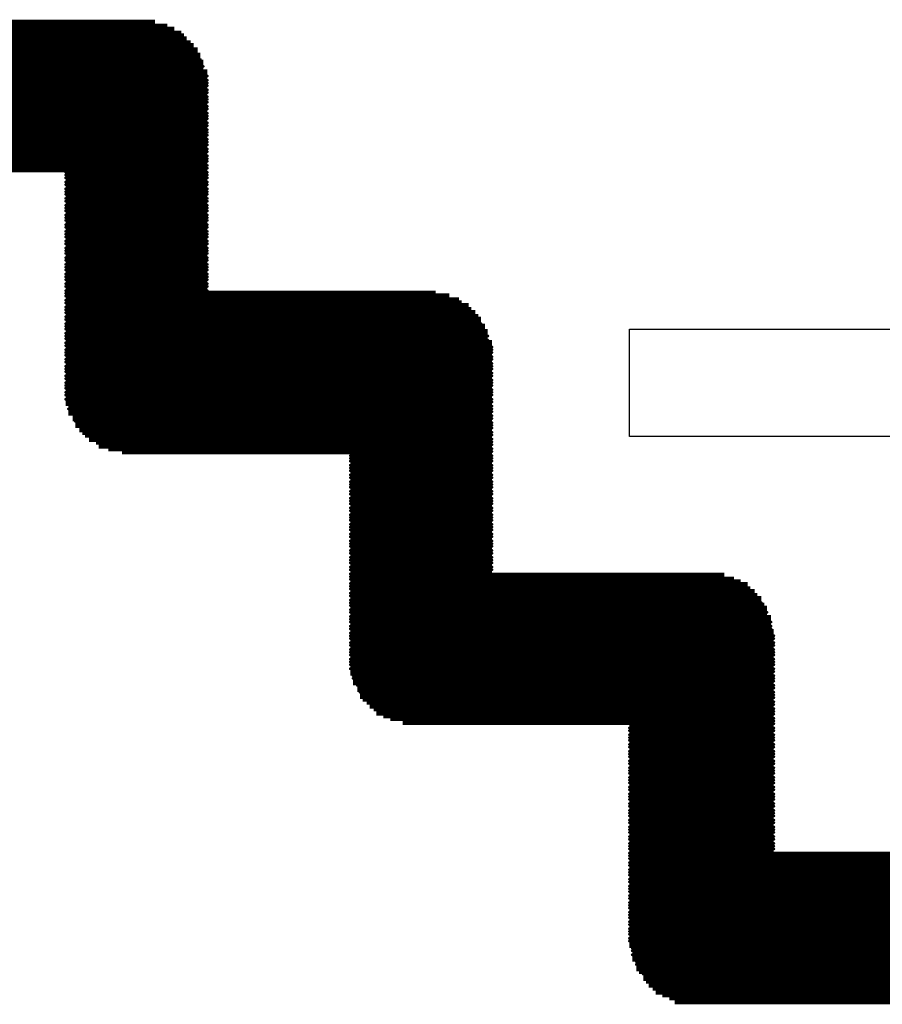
# Model space of a CAD drawing. Extents: x -0.07 to 0.95, y -0.15 to 2.1.
# Tile 10 of 19: x 0.4336 to 0.4963, y 0.6189 to 0.6905. Entities that reach past the tile are written whole.
import ezdxf

# ---------------------------------------------------------------- set-up
doc = ezdxf.new("R2010")
doc.units = 0
doc.layers.get('0').update_dxf_attribs({"linetype": 'CONTINUOUS'})
doc.layers.add('gto', color=2, linetype='CONTINUOUS')

# ---------------------------------------------------------------- blocks, each defined once
blk = doc.blocks.new('D72')
at = {"const_width": 0.0001}
blk.add_lwpolyline([(-0.00005, 0, 1), (0.00005, 0, 1)], format="xyb", close=True, dxfattribs=at)

msp = doc.modelspace()

# ---------------------------------------------------------------- linework, layer by layer
at = {"layer": 'gto', "color": 2, "const_width": 0.001}
for points in [[(0.4164, 0.69), (0.4434, 0.69)], [(0.4164, 0.6897), (0.4443, 0.6897)], [(0.4164, 0.6895), (0.4448, 0.6895)], [(0.4164, 0.6892), (0.4453, 0.6892)], [(0.4164, 0.689), (0.4455, 0.689)], [(0.4164, 0.6888), (0.4457, 0.6888)], [(0.4164, 0.6885), (0.446, 0.6885)], [(0.4164, 0.6883), (0.4462, 0.6883)], [(0.4164, 0.688), (0.4465, 0.688)], [(0.4164, 0.6878), (0.4465, 0.6878)], [(0.4164, 0.6876), (0.4467, 0.6876)], [(0.4164, 0.6873), (0.4467, 0.6873)], [(0.4164, 0.6871), (0.4469, 0.6871)], [(0.4164, 0.6868), (0.4469, 0.6868)], [(0.4164, 0.6866), (0.4469, 0.6866)], [(0.4164, 0.6864), (0.4472, 0.6864)], [(0.4164, 0.6861), (0.4472, 0.6861)], [(0.4164, 0.6859), (0.4472, 0.6859)], [(0.4164, 0.6857), (0.4472, 0.6857)], [(0.4164, 0.6854), (0.4472, 0.6854)], [(0.4164, 0.6852), (0.4472, 0.6852)], [(0.4164, 0.6849), (0.4472, 0.6849)], [(0.4164, 0.6847), (0.4472, 0.6847)], [(0.4164, 0.6845), (0.4472, 0.6845)], [(0.4164, 0.6842), (0.4472, 0.6842)], [(0.4164, 0.684), (0.4472, 0.684)], [(0.4166, 0.6837), (0.4472, 0.6837)], [(0.4166, 0.6835), (0.4472, 0.6835)], [(0.4166, 0.6833), (0.4472, 0.6833)], [(0.4166, 0.683), (0.4472, 0.683)], [(0.4168, 0.6828), (0.4472, 0.6828)], [(0.4168, 0.6825), (0.4472, 0.6825)], [(0.4168, 0.6823), (0.4472, 0.6823)], [(0.4171, 0.6821), (0.4472, 0.6821)], [(0.4173, 0.6818), (0.4472, 0.6818)], [(0.4173, 0.6816), (0.4472, 0.6816)], [(0.4175, 0.6814), (0.4472, 0.6814)], [(0.4178, 0.6811), (0.4472, 0.6811)], [(0.418, 0.6809), (0.4472, 0.6809)], [(0.4183, 0.6806), (0.4472, 0.6806)], [(0.4187, 0.6804), (0.4472, 0.6804)], [(0.4192, 0.6802), (0.4472, 0.6802)], [(0.4199, 0.6799), (0.4472, 0.6799)], [(0.4369, 0.6797), (0.4472, 0.6797)], [(0.4369, 0.6794), (0.4472, 0.6794)], [(0.4369, 0.6792), (0.4472, 0.6792)], [(0.4369, 0.679), (0.4472, 0.679)], [(0.4369, 0.6787), (0.4472, 0.6787)], [(0.4369, 0.6785), (0.4472, 0.6785)], [(0.4369, 0.6782), (0.4472, 0.6782)], [(0.4369, 0.678), (0.4472, 0.678)], [(0.4369, 0.6778), (0.4472, 0.6778)], [(0.4369, 0.6775), (0.4472, 0.6775)], [(0.4369, 0.6773), (0.4472, 0.6773)], [(0.4369, 0.677), (0.4472, 0.677)], [(0.4369, 0.6768), (0.4472, 0.6768)], [(0.4369, 0.6766), (0.4472, 0.6766)], [(0.4369, 0.6763), (0.4472, 0.6763)], [(0.4369, 0.6761), (0.4472, 0.6761)], [(0.4369, 0.6759), (0.4472, 0.6759)], [(0.4369, 0.6756), (0.4472, 0.6756)], [(0.4369, 0.6754), (0.4472, 0.6754)], [(0.4369, 0.6751), (0.4472, 0.6751)], [(0.4369, 0.6749), (0.4472, 0.6749)], [(0.4369, 0.6747), (0.4472, 0.6747)], [(0.4369, 0.6744), (0.4472, 0.6744)], [(0.4369, 0.6742), (0.4472, 0.6742)], [(0.4369, 0.6739), (0.4472, 0.6739)], [(0.4369, 0.6737), (0.4472, 0.6737)], [(0.4369, 0.6735), (0.4472, 0.6735)], [(0.4369, 0.6732), (0.4472, 0.6732)], [(0.4369, 0.673), (0.4472, 0.673)], [(0.4369, 0.6727), (0.4472, 0.6727)], [(0.4369, 0.6725), (0.4472, 0.6725)], [(0.4369, 0.6723), (0.4472, 0.6723)], [(0.4369, 0.672), (0.4472, 0.672)], [(0.4369, 0.6718), (0.4472, 0.6718)], [(0.4369, 0.6716), (0.4472, 0.6716)], [(0.4369, 0.6713), (0.4472, 0.6713)], [(0.4369, 0.6711), (0.4472, 0.6711)], [(0.4369, 0.6708), (0.4472, 0.6708)], [(0.4369, 0.6706), (0.4472, 0.6706)], [(0.4369, 0.6704), (0.4472, 0.6704)], [(0.4369, 0.6701), (0.4472, 0.6701)], [(0.4369, 0.6699), (0.4472, 0.6699)], [(0.4397, 0.6698), (0.4655, 0.6698)], [(0.4404, 0.6701), (0.4648, 0.6701)], [(0.4413, 0.6703), (0.4638, 0.6703)], [(0.4369, 0.6696), (0.4634, 0.6696)], [(0.4369, 0.6694), (0.4644, 0.6694)], [(0.4369, 0.6692), (0.4651, 0.6692)], [(0.4387, 0.6691), (0.4664, 0.6691)], [(0.4389, 0.6694), (0.4662, 0.6694)], [(0.4394, 0.6696), (0.4657, 0.6696)], [(0.4369, 0.6689), (0.4653, 0.6689)], [(0.4369, 0.6687), (0.4658, 0.6687)], [(0.4369, 0.6684), (0.4661, 0.6684)], [(0.438, 0.6684), (0.4671, 0.6684)], [(0.4382, 0.6686), (0.4669, 0.6686)], [(0.4385, 0.6689), (0.4667, 0.6689)], [(0.4369, 0.6682), (0.4663, 0.6682)], [(0.4369, 0.668), (0.4665, 0.668)], [(0.4369, 0.6677), (0.4668, 0.6677)], [(0.4377, 0.6679), (0.4674, 0.6679)], [(0.4377, 0.6677), (0.4674, 0.6677)], [(0.438, 0.6682), (0.4671, 0.6682)], [(0.4369, 0.6675), (0.4668, 0.6675)], [(0.4369, 0.6673), (0.467, 0.6673)], [(0.4369, 0.667), (0.467, 0.667)], [(0.4375, 0.6675), (0.4676, 0.6675)], [(0.4375, 0.6672), (0.4676, 0.6672)], [(0.4375, 0.667), (0.4676, 0.667)], [(0.4369, 0.6668), (0.4673, 0.6668)], [(0.4369, 0.6665), (0.4673, 0.6665)], [(0.4369, 0.6663), (0.4675, 0.6663)], [(0.4369, 0.6661), (0.4675, 0.6661)], [(0.4373, 0.6667), (0.4679, 0.6667)], [(0.4373, 0.6665), (0.4679, 0.6665)], [(0.4373, 0.6663), (0.4679, 0.6663)], [(0.4369, 0.6658), (0.4675, 0.6658)], [(0.4369, 0.6656), (0.4675, 0.6656)], [(0.4373, 0.666), (0.4679, 0.666)], [(0.4373, 0.6658), (0.4679, 0.6658)], [(0.4373, 0.6655), (0.4679, 0.6655)], [(0.4369, 0.6653), (0.4675, 0.6653)], [(0.4369, 0.6651), (0.4675, 0.6651)], [(0.4369, 0.6649), (0.4675, 0.6649)], [(0.4373, 0.6653), (0.4679, 0.6653)], [(0.4373, 0.6651), (0.4679, 0.6651)], [(0.4373, 0.6648), (0.4679, 0.6648)], [(0.4369, 0.6646), (0.4675, 0.6646)], [(0.4369, 0.6644), (0.4675, 0.6644)], [(0.4369, 0.6641), (0.4675, 0.6641)], [(0.4373, 0.6646), (0.4679, 0.6646)], [(0.4373, 0.6643), (0.4679, 0.6643)], [(0.4373, 0.6641), (0.4679, 0.6641)], [(0.4369, 0.6639), (0.4675, 0.6639)], [(0.4369, 0.6637), (0.4675, 0.6637)], [(0.4369, 0.6634), (0.4675, 0.6634)], [(0.4373, 0.6639), (0.4679, 0.6639)], [(0.4373, 0.6636), (0.4679, 0.6636)], [(0.4373, 0.6634), (0.4679, 0.6634)], [(0.4369, 0.6632), (0.4675, 0.6632)], [(0.4369, 0.6629), (0.4675, 0.6629)], [(0.4371, 0.6627), (0.4673, 0.6627)], [(0.4375, 0.6632), (0.4679, 0.6632)], [(0.4375, 0.6629), (0.4679, 0.6629)], [(0.4377, 0.6627), (0.4679, 0.6627)], [(0.4371, 0.6625), (0.4673, 0.6625)], [(0.4371, 0.6622), (0.4673, 0.6622)], [(0.4374, 0.662), (0.467, 0.662)], [(0.4374, 0.6618), (0.467, 0.6618)], [(0.4377, 0.6624), (0.4679, 0.6624)], [(0.438, 0.6622), (0.4679, 0.6622)], [(0.438, 0.662), (0.4679, 0.662)], [(0.4376, 0.6615), (0.4668, 0.6615)], [(0.4376, 0.6613), (0.4668, 0.6613)], [(0.4382, 0.6617), (0.4679, 0.6617)], [(0.4385, 0.6615), (0.4679, 0.6615)], [(0.4387, 0.6612), (0.4679, 0.6612)], [(0.4379, 0.661), (0.4665, 0.661)], [(0.4381, 0.6608), (0.4663, 0.6608)], [(0.4383, 0.6606), (0.4661, 0.6606)], [(0.4389, 0.661), (0.4679, 0.661)], [(0.4394, 0.6608), (0.4679, 0.6608)], [(0.4397, 0.6605), (0.4679, 0.6605)], [(0.4386, 0.6603), (0.4658, 0.6603)], [(0.4391, 0.6601), (0.4653, 0.6601)], [(0.4393, 0.6598), (0.4651, 0.6598)], [(0.4404, 0.6603), (0.4679, 0.6603)], [(0.4413, 0.66), (0.4679, 0.66)], [(0.4576, 0.6598), (0.4679, 0.6598)], [(0.44, 0.6596), (0.4644, 0.6596)], [(0.441, 0.6594), (0.4634, 0.6594)], [(0.4576, 0.6596), (0.4679, 0.6596)], [(0.4576, 0.6593), (0.4679, 0.6593)], [(0.4576, 0.6591), (0.4679, 0.6591)], [(0.4576, 0.6588), (0.4679, 0.6588)], [(0.4576, 0.6586), (0.4679, 0.6586)], [(0.4576, 0.6584), (0.4679, 0.6584)], [(0.4576, 0.6581), (0.4679, 0.6581)], [(0.4576, 0.6579), (0.4679, 0.6579)], [(0.4576, 0.6577), (0.4679, 0.6577)], [(0.4576, 0.6574), (0.4679, 0.6574)], [(0.4576, 0.6572), (0.4679, 0.6572)], [(0.4576, 0.6569), (0.4679, 0.6569)], [(0.4576, 0.6567), (0.4679, 0.6567)], [(0.4576, 0.6565), (0.4679, 0.6565)], [(0.4576, 0.6562), (0.4679, 0.6562)], [(0.4576, 0.656), (0.4679, 0.656)], [(0.4576, 0.6557), (0.4679, 0.6557)], [(0.4576, 0.6555), (0.4679, 0.6555)], [(0.4576, 0.6553), (0.4679, 0.6553)], [(0.4576, 0.655), (0.4679, 0.655)], [(0.4576, 0.6548), (0.4679, 0.6548)], [(0.4576, 0.6545), (0.4679, 0.6545)], [(0.4576, 0.6543), (0.4679, 0.6543)], [(0.4576, 0.6541), (0.4679, 0.6541)], [(0.4576, 0.6538), (0.4679, 0.6538)], [(0.4576, 0.6536), (0.4679, 0.6536)], [(0.4576, 0.6534), (0.4679, 0.6534)], [(0.4576, 0.6531), (0.4679, 0.6531)], [(0.4576, 0.6529), (0.4679, 0.6529)], [(0.4576, 0.6526), (0.4679, 0.6526)], [(0.4576, 0.6524), (0.4679, 0.6524)], [(0.4576, 0.6522), (0.4679, 0.6522)], [(0.4576, 0.6519), (0.4679, 0.6519)], [(0.4576, 0.6517), (0.4679, 0.6517)], [(0.4576, 0.6514), (0.4679, 0.6514)], [(0.4576, 0.6512), (0.4679, 0.6512)], [(0.4576, 0.651), (0.4679, 0.651)], [(0.4576, 0.6507), (0.4679, 0.6507)], [(0.4576, 0.6505), (0.4679, 0.6505)], [(0.4576, 0.6502), (0.4679, 0.6502)], [(0.4576, 0.65), (0.4679, 0.65)], [(0.4576, 0.6498), (0.4848, 0.6498)], [(0.4576, 0.6495), (0.4855, 0.6495)], [(0.4576, 0.6493), (0.486, 0.6493)], [(0.4576, 0.6491), (0.4865, 0.6491)], [(0.4576, 0.6488), (0.4867, 0.6488)], [(0.4576, 0.6486), (0.487, 0.6486)], [(0.4576, 0.6483), (0.4872, 0.6483)], [(0.4576, 0.6481), (0.4875, 0.6481)], [(0.4576, 0.6479), (0.4875, 0.6479)], [(0.4576, 0.6476), (0.4877, 0.6476)], [(0.4576, 0.6474), (0.4879, 0.6474)], [(0.4576, 0.6471), (0.4879, 0.6471)], [(0.4576, 0.6469), (0.4879, 0.6469)], [(0.4576, 0.6467), (0.4882, 0.6467)], [(0.4576, 0.6464), (0.4882, 0.6464)], [(0.4576, 0.6462), (0.4882, 0.6462)], [(0.4576, 0.6459), (0.4882, 0.6459)], [(0.4576, 0.6457), (0.4884, 0.6457)], [(0.4576, 0.6455), (0.4884, 0.6455)], [(0.4576, 0.6452), (0.4884, 0.6452)], [(0.4576, 0.645), (0.4884, 0.645)], [(0.4576, 0.6447), (0.4884, 0.6447)], [(0.4576, 0.6445), (0.4884, 0.6445)], [(0.4576, 0.6443), (0.4884, 0.6443)], [(0.4576, 0.644), (0.4884, 0.644)], [(0.4576, 0.6438), (0.4884, 0.6438)], [(0.4576, 0.6436), (0.4884, 0.6436)], [(0.4576, 0.6433), (0.4884, 0.6433)], [(0.4578, 0.6431), (0.4884, 0.6431)], [(0.4578, 0.6428), (0.4884, 0.6428)], [(0.4578, 0.6426), (0.4884, 0.6426)], [(0.4581, 0.6424), (0.4884, 0.6424)], [(0.4581, 0.6421), (0.4884, 0.6421)], [(0.4583, 0.6419), (0.4884, 0.6419)], [(0.4583, 0.6416), (0.4884, 0.6416)], [(0.4585, 0.6414), (0.4884, 0.6414)], [(0.4588, 0.6412), (0.4884, 0.6412)], [(0.459, 0.6409), (0.4884, 0.6409)], [(0.4593, 0.6407), (0.4884, 0.6407)], [(0.4595, 0.6404), (0.4884, 0.6404)], [(0.46, 0.6402), (0.4884, 0.6402)], [(0.4605, 0.64), (0.4884, 0.64)], [(0.4614, 0.6397), (0.4884, 0.6397)], [(0.4779, 0.6395), (0.4884, 0.6395)], [(0.4779, 0.6393), (0.4884, 0.6393)], [(0.4779, 0.639), (0.4884, 0.639)], [(0.4779, 0.6388), (0.4884, 0.6388)], [(0.4779, 0.6385), (0.4884, 0.6385)], [(0.4779, 0.6383), (0.4884, 0.6383)], [(0.4779, 0.6381), (0.4884, 0.6381)], [(0.4779, 0.6378), (0.4884, 0.6378)], [(0.4779, 0.6376), (0.4884, 0.6376)], [(0.4779, 0.6373), (0.4884, 0.6373)], [(0.4779, 0.6371), (0.4884, 0.6371)], [(0.4779, 0.6369), (0.4884, 0.6369)], [(0.4779, 0.6366), (0.4884, 0.6366)], [(0.4779, 0.6364), (0.4884, 0.6364)], [(0.4779, 0.6361), (0.4884, 0.6361)], [(0.4779, 0.6359), (0.4884, 0.6359)], [(0.4779, 0.6357), (0.4884, 0.6357)], [(0.4779, 0.6354), (0.4884, 0.6354)], [(0.4779, 0.6352), (0.4884, 0.6352)], [(0.4779, 0.635), (0.4884, 0.635)], [(0.4779, 0.6347), (0.4884, 0.6347)], [(0.4779, 0.6345), (0.4884, 0.6345)], [(0.4779, 0.6342), (0.4884, 0.6342)], [(0.4779, 0.634), (0.4884, 0.634)], [(0.4779, 0.6338), (0.4884, 0.6338)], [(0.4779, 0.6335), (0.4884, 0.6335)], [(0.4779, 0.6333), (0.4884, 0.6333)], [(0.4779, 0.633), (0.4884, 0.633)], [(0.4779, 0.6328), (0.4884, 0.6328)], [(0.4779, 0.6326), (0.4884, 0.6326)], [(0.4779, 0.6323), (0.4884, 0.6323)], [(0.4779, 0.6321), (0.4884, 0.6321)], [(0.4779, 0.6318), (0.4884, 0.6318)], [(0.4779, 0.6316), (0.4884, 0.6316)], [(0.4779, 0.6314), (0.4884, 0.6314)], [(0.4779, 0.6311), (0.4884, 0.6311)], [(0.4779, 0.6309), (0.4884, 0.6309)], [(0.4779, 0.6306), (0.4884, 0.6306)], [(0.4779, 0.6304), (0.4884, 0.6304)], [(0.4779, 0.6302), (0.4884, 0.6302)], [(0.4779, 0.6299), (0.4884, 0.6299)], [(0.4779, 0.6297), (0.4884, 0.6297)], [(0.4779, 0.6295), (0.5049, 0.6295)], [(0.4779, 0.6292), (0.5059, 0.6292)], [(0.4779, 0.629), (0.5063, 0.629)], [(0.4779, 0.6287), (0.5068, 0.6287)], [(0.4779, 0.6285), (0.5071, 0.6285)], [(0.4779, 0.6283), (0.5073, 0.6283)], [(0.4779, 0.628), (0.5075, 0.628)], [(0.4779, 0.6278), (0.5078, 0.6278)], [(0.4779, 0.6275), (0.508, 0.6275)], [(0.4779, 0.6273), (0.508, 0.6273)], [(0.4779, 0.6271), (0.5082, 0.6271)], [(0.4779, 0.6268), (0.5082, 0.6268)], [(0.4779, 0.6266), (0.5085, 0.6266)], [(0.4779, 0.6263), (0.5085, 0.6263)], [(0.4779, 0.6261), (0.5085, 0.6261)], [(0.4779, 0.6259), (0.5085, 0.6259)], [(0.4779, 0.6256), (0.5087, 0.6256)], [(0.4779, 0.6254), (0.5087, 0.6254)], [(0.4779, 0.6252), (0.5087, 0.6252)], [(0.4779, 0.6249), (0.5087, 0.6249)], [(0.4779, 0.6247), (0.5087, 0.6247)], [(0.4779, 0.6244), (0.5087, 0.6244)], [(0.4779, 0.6242), (0.5087, 0.6242)], [(0.4779, 0.624), (0.5087, 0.624)], [(0.4779, 0.6237), (0.5087, 0.6237)], [(0.4779, 0.6235), (0.5087, 0.6235)], [(0.4781, 0.6232), (0.5087, 0.6232)], [(0.4781, 0.623), (0.5087, 0.623)], [(0.4781, 0.6228), (0.5087, 0.6228)], [(0.4781, 0.6225), (0.5087, 0.6225)], [(0.4784, 0.6223), (0.5087, 0.6223)], [(0.4784, 0.622), (0.5087, 0.622)], [(0.4784, 0.6218), (0.5087, 0.6218)], [(0.4786, 0.6216), (0.5087, 0.6216)], [(0.4789, 0.6213), (0.5087, 0.6213)], [(0.4789, 0.6211), (0.5087, 0.6211)], [(0.4791, 0.6209), (0.5087, 0.6209)], [(0.4793, 0.6206), (0.5087, 0.6206)], [(0.4796, 0.6204), (0.5087, 0.6204)], [(0.4798, 0.6201), (0.5087, 0.6201)], [(0.4803, 0.6199), (0.5087, 0.6199)], [(0.4808, 0.6197), (0.5087, 0.6197)], [(0.4812, 0.6194), (0.5087, 0.6194)]]:
    msp.add_lwpolyline(points, dxfattribs=at)
at = {"layer": 'gto', "color": 2}
msp.add_lwpolyline([(0.5539, 0.668), (0.5539, 0.6602), (0.4779, 0.6602), (0.4779, 0.668), (0.5539, 0.668)], dxfattribs=at)

# ---------------------------------------------------------------- block references
at = {"layer": 'gto'}
for p in [(0.4434, 0.69), (0.4443, 0.6897), (0.4448, 0.6895), (0.4453, 0.6892), (0.4455, 0.689), (0.4457, 0.6888), (0.446, 0.6885), (0.4462, 0.6883), (0.4465, 0.688), (0.4465, 0.6878), (0.4467, 0.6876), (0.4467, 0.6873), (0.4469, 0.6871), (0.4469, 0.6868), (0.4469, 0.6866), (0.4472, 0.6864), (0.4472, 0.6861), (0.4472, 0.6859), (0.4472, 0.6857), (0.4472, 0.6854), (0.4472, 0.6852), (0.4472, 0.6849), (0.4472, 0.6847), (0.4472, 0.6845), (0.4472, 0.6842), (0.4472, 0.684), (0.4472, 0.6837), (0.4472, 0.6835), (0.4472, 0.6833), (0.4472, 0.683), (0.4472, 0.6828), (0.4472, 0.6825), (0.4472, 0.6823), (0.4472, 0.6821), (0.4472, 0.6818), (0.4472, 0.6816), (0.4472, 0.6814), (0.4472, 0.6811), (0.4472, 0.6809), (0.4472, 0.6806), (0.4472, 0.6804), (0.4472, 0.6802), (0.4369, 0.6797), (0.4369, 0.6794), (0.4472, 0.6799), (0.4472, 0.6797), (0.4472, 0.6794), (0.4369, 0.6792), (0.4369, 0.679), (0.4369, 0.6787), (0.4472, 0.6792), (0.4472, 0.679), (0.4472, 0.6787), (0.4369, 0.6785), (0.4369, 0.6782), (0.4369, 0.678), (0.4472, 0.6785), (0.4472, 0.6782), (0.4472, 0.678), (0.4369, 0.6778), (0.4369, 0.6775), (0.4369, 0.6773), (0.4472, 0.6778), (0.4472, 0.6775), (0.4472, 0.6773), (0.4369, 0.677), (0.4369, 0.6768), (0.4369, 0.6766), (0.4472, 0.677), (0.4472, 0.6768), (0.4472, 0.6766), (0.4369, 0.6763), (0.4369, 0.6761), (0.4369, 0.6759), (0.4472, 0.6763), (0.4472, 0.6761), (0.4472, 0.6759), (0.4369, 0.6756), (0.4369, 0.6754), (0.4369, 0.6751), (0.4472, 0.6756), (0.4472, 0.6754), (0.4472, 0.6751), (0.4369, 0.6749), (0.4369, 0.6747), (0.4369, 0.6744), (0.4472, 0.6749), (0.4472, 0.6747), (0.4472, 0.6744), (0.4369, 0.6742), (0.4369, 0.6739), (0.4369, 0.6737), (0.4472, 0.6742), (0.4472, 0.6739), (0.4472, 0.6737), (0.4369, 0.6735), (0.4369, 0.6732), (0.4369, 0.673), (0.4472, 0.6735), (0.4472, 0.6732), (0.4472, 0.673), (0.4369, 0.6727), (0.4369, 0.6725), (0.4369, 0.6723), (0.4472, 0.6727), (0.4472, 0.6725), (0.4472, 0.6723), (0.4369, 0.672), (0.4369, 0.6718), (0.4369, 0.6716), (0.4472, 0.672), (0.4472, 0.6718), (0.4472, 0.6716), (0.4369, 0.6713), (0.4369, 0.6711), (0.4369, 0.6708), (0.4472, 0.6713), (0.4472, 0.6711), (0.4472, 0.6708), (0.4369, 0.6706), (0.4369, 0.6704), (0.4369, 0.6701), (0.4404, 0.6701), (0.4413, 0.6703), (0.4472, 0.6706), (0.4472, 0.6704), (0.4472, 0.6701), (0.4638, 0.6703), (0.4648, 0.6701), (0.4369, 0.6699), (0.4369, 0.6696), (0.4369, 0.6694), (0.4389, 0.6694), (0.4394, 0.6696), (0.4397, 0.6698), (0.4472, 0.6699), (0.4634, 0.6696), (0.4644, 0.6694), (0.4655, 0.6698), (0.4657, 0.6696), (0.4662, 0.6694), (0.4369, 0.6692), (0.4369, 0.6689), (0.4369, 0.6687), (0.4385, 0.6689), (0.4387, 0.6691), (0.4651, 0.6692), (0.4653, 0.6689), (0.4658, 0.6687), (0.4664, 0.6691), (0.4667, 0.6689), (0.4369, 0.6684), (0.4369, 0.6682), (0.4369, 0.668), (0.438, 0.6684), (0.438, 0.6682), (0.4382, 0.6686), (0.4661, 0.6684), (0.4663, 0.6682), (0.4665, 0.668), (0.4669, 0.6686), (0.4671, 0.6684), (0.4671, 0.6682), (0.4369, 0.6677), (0.4369, 0.6675), (0.4369, 0.6673), (0.4375, 0.6675), (0.4377, 0.6679), (0.4377, 0.6677), (0.4668, 0.6677), (0.4668, 0.6675), (0.467, 0.6673), (0.4674, 0.6679), (0.4674, 0.6677), (0.4676, 0.6675), (0.4369, 0.667), (0.4369, 0.6668), (0.4369, 0.6665), (0.4373, 0.6667), (0.4373, 0.6665), (0.4375, 0.6672), (0.4375, 0.667), (0.467, 0.667), (0.4673, 0.6668), (0.4673, 0.6665), (0.4676, 0.6672), (0.4676, 0.667), (0.4679, 0.6667), (0.4679, 0.6665), (0.4369, 0.6663), (0.4369, 0.6661), (0.4369, 0.6658), (0.4373, 0.6663), (0.4373, 0.666), (0.4373, 0.6658), (0.4675, 0.6663), (0.4675, 0.6661), (0.4675, 0.6658), (0.4679, 0.6663), (0.4679, 0.666), (0.4679, 0.6658), (0.4369, 0.6656), (0.4369, 0.6653), (0.4369, 0.6651), (0.4373, 0.6655), (0.4373, 0.6653), (0.4373, 0.6651), (0.4675, 0.6656), (0.4675, 0.6653), (0.4675, 0.6651), (0.4679, 0.6655), (0.4679, 0.6653), (0.4679, 0.6651), (0.4369, 0.6649), (0.4369, 0.6646), (0.4369, 0.6644), (0.4373, 0.6648), (0.4373, 0.6646), (0.4675, 0.6649), (0.4675, 0.6646), (0.4675, 0.6644), (0.4679, 0.6648), (0.4679, 0.6646), (0.4369, 0.6641), (0.4369, 0.6639), (0.4369, 0.6637), (0.4373, 0.6643), (0.4373, 0.6641), (0.4373, 0.6639), (0.4675, 0.6641), (0.4675, 0.6639), (0.4675, 0.6637), (0.4679, 0.6643), (0.4679, 0.6641), (0.4679, 0.6639), (0.4369, 0.6634), (0.4369, 0.6632), (0.4373, 0.6636), (0.4373, 0.6634), (0.4375, 0.6632), (0.4675, 0.6634), (0.4675, 0.6632), (0.4679, 0.6636), (0.4679, 0.6634), (0.4679, 0.6632), (0.4369, 0.6629), (0.4371, 0.6627), (0.4371, 0.6625), (0.4371, 0.6622), (0.4375, 0.6629), (0.4377, 0.6627), (0.4377, 0.6624), (0.438, 0.6622), (0.4673, 0.6627), (0.4673, 0.6625), (0.4673, 0.6622), (0.4675, 0.6629), (0.4679, 0.6629), (0.4679, 0.6627), (0.4679, 0.6624), (0.4679, 0.6622), (0.4374, 0.662), (0.4374, 0.6618), (0.4376, 0.6615), (0.438, 0.662), (0.4382, 0.6617), (0.4385, 0.6615), (0.4668, 0.6615), (0.467, 0.662), (0.467, 0.6618), (0.4679, 0.662), (0.4679, 0.6617), (0.4679, 0.6615), (0.4376, 0.6613), (0.4379, 0.661), (0.4381, 0.6608), (0.4387, 0.6612), (0.4389, 0.661), (0.4394, 0.6608), (0.4663, 0.6608), (0.4665, 0.661), (0.4668, 0.6613), (0.4679, 0.6612), (0.4679, 0.661), (0.4679, 0.6608), (0.4383, 0.6606), (0.4386, 0.6603), (0.4391, 0.6601), (0.4397, 0.6605), (0.4404, 0.6603), (0.4653, 0.6601), (0.4658, 0.6603), (0.4661, 0.6606), (0.4679, 0.6605), (0.4679, 0.6603), (0.4393, 0.6598), (0.44, 0.6596), (0.441, 0.6594), (0.4413, 0.66), (0.4576, 0.6598), (0.4576, 0.6596), (0.4634, 0.6594), (0.4644, 0.6596), (0.4651, 0.6598), (0.4679, 0.66), (0.4679, 0.6598), (0.4679, 0.6596), (0.4576, 0.6593), (0.4576, 0.6591), (0.4576, 0.6588), (0.4679, 0.6593), (0.4679, 0.6591), (0.4679, 0.6588), (0.4576, 0.6586), (0.4576, 0.6584), (0.4576, 0.6581), (0.4679, 0.6586), (0.4679, 0.6584), (0.4679, 0.6581), (0.4576, 0.6579), (0.4576, 0.6577), (0.4576, 0.6574), (0.4576, 0.6572), (0.4679, 0.6579), (0.4679, 0.6577), (0.4679, 0.6574), (0.4679, 0.6572), (0.4576, 0.6569), (0.4576, 0.6567), (0.4576, 0.6565), (0.4679, 0.6569), (0.4679, 0.6567), (0.4679, 0.6565), (0.4576, 0.6562), (0.4576, 0.656), (0.4679, 0.6562), (0.4679, 0.656), (0.4576, 0.6557), (0.4576, 0.6555), (0.4576, 0.6553), (0.4679, 0.6557), (0.4679, 0.6555), (0.4679, 0.6553), (0.4576, 0.655), (0.4576, 0.6548), (0.4576, 0.6545), (0.4679, 0.655), (0.4679, 0.6548), (0.4679, 0.6545), (0.4576, 0.6543), (0.4576, 0.6541), (0.4576, 0.6538), (0.4679, 0.6543), (0.4679, 0.6541), (0.4679, 0.6538), (0.4576, 0.6536), (0.4576, 0.6534), (0.4576, 0.6531), (0.4576, 0.6529), (0.4679, 0.6536), (0.4679, 0.6534), (0.4679, 0.6531), (0.4679, 0.6529), (0.4576, 0.6526), (0.4576, 0.6524), (0.4576, 0.6522), (0.4679, 0.6526), (0.4679, 0.6524), (0.4679, 0.6522), (0.4576, 0.6519), (0.4576, 0.6517), (0.4679, 0.6519), (0.4679, 0.6517), (0.4576, 0.6514), (0.4576, 0.6512), (0.4576, 0.651), (0.4679, 0.6514), (0.4679, 0.6512), (0.4679, 0.651), (0.4576, 0.6507), (0.4576, 0.6505), (0.4576, 0.6502), (0.4679, 0.6507), (0.4679, 0.6505), (0.4679, 0.6502), (0.4576, 0.65), (0.4576, 0.6498), (0.4576, 0.6495), (0.4679, 0.65), (0.4848, 0.6498), (0.4855, 0.6495), (0.4576, 0.6493), (0.4576, 0.6491), (0.4576, 0.6488), (0.4576, 0.6486), (0.486, 0.6493), (0.4865, 0.6491), (0.4867, 0.6488), (0.487, 0.6486), (0.4576, 0.6483), (0.4576, 0.6481), (0.4576, 0.6479), (0.4872, 0.6483), (0.4875, 0.6481), (0.4875, 0.6479), (0.4576, 0.6476), (0.4576, 0.6474), (0.4877, 0.6476), (0.4879, 0.6474), (0.4576, 0.6471), (0.4576, 0.6469), (0.4576, 0.6467), (0.4879, 0.6471), (0.4879, 0.6469), (0.4882, 0.6467), (0.4576, 0.6464), (0.4576, 0.6462), (0.4576, 0.6459), (0.4882, 0.6464), (0.4882, 0.6462), (0.4882, 0.6459), (0.4576, 0.6457), (0.4576, 0.6455), (0.4576, 0.6452), (0.4884, 0.6457), (0.4884, 0.6455), (0.4884, 0.6452), (0.4576, 0.645), (0.4576, 0.6447), (0.4576, 0.6445), (0.4576, 0.6443), (0.4884, 0.645), (0.4884, 0.6447), (0.4884, 0.6445), (0.4884, 0.6443), (0.4576, 0.644), (0.4576, 0.6438), (0.4576, 0.6436), (0.4884, 0.644), (0.4884, 0.6438), (0.4884, 0.6436), (0.4576, 0.6433), (0.4578, 0.6431), (0.4884, 0.6433), (0.4884, 0.6431), (0.4578, 0.6428), (0.4578, 0.6426), (0.4581, 0.6424), (0.4884, 0.6428), (0.4884, 0.6426), (0.4884, 0.6424), (0.4581, 0.6421), (0.4583, 0.6419), (0.4583, 0.6416), (0.4884, 0.6421), (0.4884, 0.6419), (0.4884, 0.6416), (0.4585, 0.6414), (0.4588, 0.6412), (0.459, 0.6409), (0.4884, 0.6414), (0.4884, 0.6412), (0.4884, 0.6409), (0.4593, 0.6407), (0.4595, 0.6404), (0.46, 0.6402), (0.4884, 0.6407), (0.4884, 0.6404), (0.4884, 0.6402), (0.4605, 0.64), (0.4614, 0.6397), (0.4779, 0.6395), (0.4779, 0.6393), (0.4884, 0.64), (0.4884, 0.6397), (0.4884, 0.6395), (0.4884, 0.6393), (0.4779, 0.639), (0.4779, 0.6388), (0.4884, 0.639), (0.4884, 0.6388), (0.4779, 0.6385), (0.4779, 0.6383), (0.4779, 0.6381), (0.4884, 0.6385), (0.4884, 0.6383), (0.4884, 0.6381), (0.4779, 0.6378), (0.4779, 0.6376), (0.4779, 0.6373), (0.4884, 0.6378), (0.4884, 0.6376), (0.4884, 0.6373), (0.4779, 0.6371), (0.4779, 0.6369), (0.4779, 0.6366), (0.4884, 0.6371), (0.4884, 0.6369), (0.4884, 0.6366), (0.4779, 0.6364), (0.4779, 0.6361), (0.4779, 0.6359), (0.4884, 0.6364), (0.4884, 0.6361), (0.4884, 0.6359), (0.4779, 0.6357), (0.4779, 0.6354), (0.4779, 0.6352), (0.4779, 0.635), (0.4884, 0.6357), (0.4884, 0.6354), (0.4884, 0.6352), (0.4884, 0.635), (0.4779, 0.6347), (0.4779, 0.6345), (0.4884, 0.6347), (0.4884, 0.6345), (0.4779, 0.6342), (0.4779, 0.634), (0.4779, 0.6338), (0.4884, 0.6342), (0.4884, 0.634), (0.4884, 0.6338), (0.4779, 0.6335), (0.4779, 0.6333), (0.4779, 0.633), (0.4884, 0.6335), (0.4884, 0.6333), (0.4884, 0.633), (0.4779, 0.6328), (0.4779, 0.6326), (0.4779, 0.6323), (0.4884, 0.6328), (0.4884, 0.6326), (0.4884, 0.6323), (0.4779, 0.6321), (0.4779, 0.6318), (0.4779, 0.6316), (0.4884, 0.6321), (0.4884, 0.6318), (0.4884, 0.6316), (0.4779, 0.6314), (0.4779, 0.6311), (0.4779, 0.6309), (0.4884, 0.6314), (0.4884, 0.6311), (0.4884, 0.6309), (0.4779, 0.6306), (0.4779, 0.6304), (0.4779, 0.6302), (0.4884, 0.6306), (0.4884, 0.6304), (0.4884, 0.6302), (0.4779, 0.6299), (0.4779, 0.6297), (0.4779, 0.6295), (0.4884, 0.6299), (0.4884, 0.6297), (0.4779, 0.6292), (0.4779, 0.629), (0.4779, 0.6287), (0.4779, 0.6285), (0.4779, 0.6283), (0.4779, 0.628), (0.4779, 0.6278), (0.4779, 0.6275), (0.4779, 0.6273), (0.4779, 0.6271), (0.4779, 0.6268), (0.4779, 0.6266), (0.4779, 0.6263), (0.4779, 0.6261), (0.4779, 0.6259), (0.4779, 0.6256), (0.4779, 0.6254), (0.4779, 0.6252), (0.4779, 0.6249), (0.4779, 0.6247), (0.4779, 0.6244), (0.4779, 0.6242), (0.4779, 0.624), (0.4779, 0.6237), (0.4779, 0.6235), (0.4781, 0.6232), (0.4781, 0.623), (0.4781, 0.6228), (0.4781, 0.6225), (0.4784, 0.6223), (0.4784, 0.622), (0.4784, 0.6218), (0.4786, 0.6216), (0.4789, 0.6213), (0.4789, 0.6211), (0.4791, 0.6209), (0.4793, 0.6206), (0.4796, 0.6204), (0.4798, 0.6201), (0.4803, 0.6199), (0.4808, 0.6197), (0.4812, 0.6194)]:
    msp.add_blockref('D72', p, dxfattribs=at)

doc.saveas('drawing.dxf')
